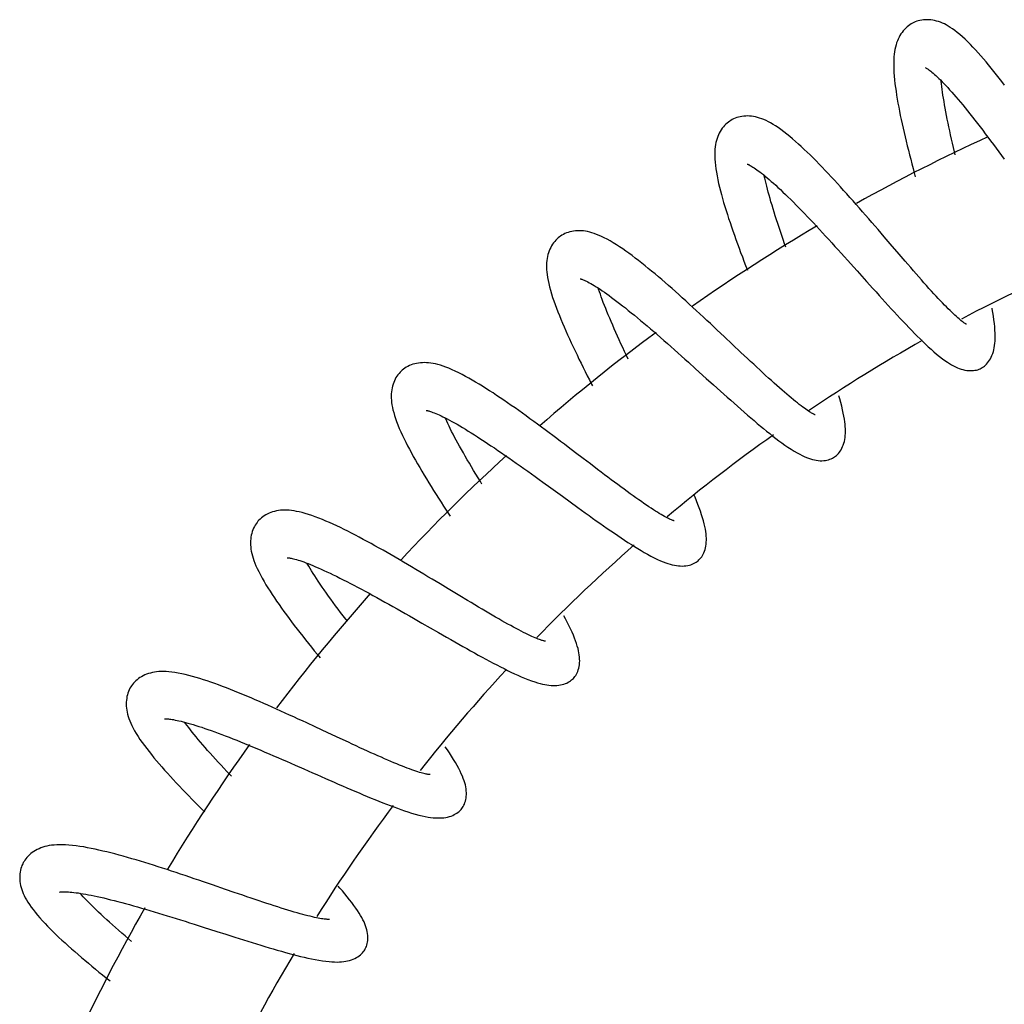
# Model space of a CAD drawing. Header units: millimetres. Extents: x 224 to 1420, y -1347 to 980.
# Tile 60 of 65: x 978 to 1088, y 838 to 948. Entities that reach past the tile are written whole.
import ezdxf

# ---------------------------------------------------------------- set-up
doc = ezdxf.new("R2010")
doc.units = ezdxf.units.MM
doc.header["$LTSCALE"] = 77.505185
doc.layers.get('0').update_dxf_attribs({"linetype": 'CONTINUOUS'})

msp = doc.modelspace()

# ---------------------------------------------------------------- linework, layer by layer
at = {"color": 6, "linetype": 'CONTINUOUS'}
for p, q in [((1074.77, 924.01), (1074.08, 924.81)), ((1077.1, 921.29), (1076.45, 922.05)), ((1071.73, 920.19), (1072.8, 919.01)), ((1072.8, 919.01), (1073.5, 918.22)), ((1056.85, 912.84), (1056.08, 913.56)), ((1058.73, 911.07), (1056.85, 912.84)), ((1059.45, 910.39), (1058.73, 911.07)), ((1052.86, 909.96), (1053.66, 909.24)), ((1055.65, 907.45), (1056.43, 906.74)), ((1040.23, 899.83), (1039.39, 900.46)), ((1042.68, 897.96), (1041.88, 898.57)), ((1036.58, 896.53), (1037.45, 895.9)), ((1039.62, 894.33), (1040.47, 893.71)), ((1025.07, 885.13), (1024.16, 885.68)), ((1028.12, 883.29), (1027.27, 883.8)), ((1022.1, 881.29), (1023.03, 880.76)), ((1024.88, 879.69), (1025.79, 879.17)), ((1011.1, 869.12), (1010.15, 869.57)), ((1014.8, 867.4), (1013.9, 867.82)), ((1008.83, 864.85), (1009.8, 864.43)), ((1012.24, 863.35), (1013.2, 862.93)), ((999.58, 851.44), (998.57, 851.79)), ((1002.99, 850.27), (1002.03, 850.6)), ((997.54, 847.04), (998.55, 846.72)), ((1001.09, 845.91), (1002.09, 845.59))]:
    msp.add_line(p, q, dxfattribs=at)
for points in [[(1088.22, 941), (1087.92, 941.4), (1087.62, 941.78), (1087.33, 942.16), (1087.03, 942.53), (1086.74, 942.9), (1086.45, 943.26), (1086.16, 943.61), (1085.87, 943.95), (1085.57, 944.28), (1085.28, 944.61), (1084.99, 944.93), (1084.7, 945.24), (1084.41, 945.55), (1084.12, 945.84), (1083.82, 946.13), (1083.53, 946.4), (1083.23, 946.65), (1082.95, 946.89), (1082.67, 947.1), (1082.41, 947.29), (1082.16, 947.46), (1081.93, 947.6), (1081.71, 947.73), (1081.5, 947.84), (1081.28, 947.94), (1081.06, 948.03), (1080.85, 948.1), (1080.63, 948.17), (1080.41, 948.22), (1080.2, 948.26), (1079.98, 948.29), (1079.77, 948.31), (1079.56, 948.32), (1079.36, 948.32), (1079.15, 948.3), (1078.96, 948.28), (1078.76, 948.24), (1078.58, 948.19), (1078.4, 948.14), (1078.23, 948.07), (1078.08, 948.01)], [(1078.08, 948.01), (1077.94, 947.94), (1077.78, 947.85), (1077.62, 947.75), (1077.47, 947.63), (1077.32, 947.51), (1077.17, 947.37), (1077.03, 947.22), (1076.89, 947.07), (1076.76, 946.9), (1076.64, 946.73), (1076.53, 946.54), (1076.43, 946.35), (1076.33, 946.15), (1076.24, 945.94), (1076.16, 945.72), (1076.09, 945.49), (1076.03, 945.26), (1075.97, 945), (1075.93, 944.74), (1075.89, 944.47), (1075.86, 944.18), (1075.84, 943.87), (1075.83, 943.54), (1075.83, 943.19), (1075.84, 942.82), (1075.86, 942.42), (1075.89, 942), (1075.93, 941.58), (1075.97, 941.15), (1076.03, 940.73), (1076.09, 940.3), (1076.15, 939.87), (1076.23, 939.43), (1076.31, 938.98), (1076.39, 938.52), (1076.48, 938.06), (1076.57, 937.6), (1076.67, 937.13), (1076.78, 936.65), (1076.88, 936.17), (1076.99, 935.69), (1077.11, 935.2), (1077.23, 934.71), (1077.35, 934.21), (1077.47, 933.7), (1077.6, 933.2), (1077.73, 932.69), (1077.86, 932.18), (1078, 931.67), (1078.13, 931.16), (1078.24, 930.74)], [(1079.37, 942.95), (1079.37, 942.95), (1079.37, 942.95), (1079.39, 942.94), (1079.41, 942.93), (1079.44, 942.92), (1079.48, 942.89), (1079.54, 942.86), (1079.6, 942.82), (1079.68, 942.77), (1079.77, 942.71), (1079.87, 942.63), (1079.99, 942.54), (1080.11, 942.44), (1080.25, 942.33), (1080.39, 942.2), (1080.54, 942.06), (1080.71, 941.91), (1080.88, 941.75), (1081.06, 941.57), (1081.25, 941.38), (1081.45, 941.17), (1081.65, 940.95), (1081.87, 940.72), (1082.09, 940.48), (1082.32, 940.22), (1082.55, 939.96), (1082.79, 939.68), (1083.04, 939.39), (1083.29, 939.09), (1083.55, 938.77), (1083.82, 938.45), (1084.09, 938.12), (1084.36, 937.77), (1084.64, 937.42), (1084.92, 937.06), (1085.21, 936.7), (1085.5, 936.32), (1085.79, 935.94), (1086.08, 935.55), (1086.38, 935.15), (1086.68, 934.75), (1086.99, 934.34), (1087.29, 933.93), (1087.6, 933.52), (1087.91, 933.1), (1088.21, 932.69)], [(1082.71, 933.18), (1082.62, 933.53), (1082.51, 934.01), (1082.4, 934.49), (1082.3, 934.96), (1082.19, 935.42), (1082.1, 935.87), (1082, 936.32), (1081.91, 936.75), (1081.82, 937.18), (1081.74, 937.6), (1081.66, 938), (1081.59, 938.4), (1081.52, 938.78), (1081.46, 939.15), (1081.4, 939.52), (1081.34, 939.87), (1081.3, 940.2), (1081.25, 940.52), (1081.21, 940.83), (1081.18, 941.12), (1081.15, 941.4), (1081.14, 941.49)], [(1074.08, 924.81), (1073.74, 925.21), (1073.39, 925.61), (1073.04, 926.01), (1072.69, 926.42), (1072.34, 926.82), (1071.99, 927.23), (1071.63, 927.63), (1071.28, 928.03), (1070.93, 928.42), (1070.58, 928.82), (1070.23, 929.21), (1069.88, 929.59), (1069.54, 929.97), (1069.19, 930.35), (1068.85, 930.72), (1068.5, 931.08), (1068.16, 931.45), (1067.82, 931.8), (1067.48, 932.16), (1067.14, 932.5), (1066.8, 932.84), (1066.47, 933.17), (1066.14, 933.49), (1065.81, 933.8), (1065.49, 934.11), (1065.17, 934.4), (1064.85, 934.69), (1064.52, 934.97), (1064.19, 935.25), (1063.86, 935.52), (1063.53, 935.78), (1063.21, 936.01), (1062.9, 936.23), (1062.61, 936.43), (1062.33, 936.6), (1062.06, 936.76), (1061.8, 936.9), (1061.54, 937.03), (1061.3, 937.13), (1061.06, 937.23), (1060.82, 937.31), (1060.59, 937.38), (1060.36, 937.43), (1060.14, 937.48), (1059.92, 937.51), (1059.7, 937.53), (1059.48, 937.54), (1059.27, 937.53), (1059.06, 937.52), (1058.85, 937.49), (1058.65, 937.46), (1058.45, 937.41), (1058.27, 937.36), (1058.08, 937.29), (1057.91, 937.21), (1057.74, 937.13), (1057.61, 937.05)], [(1057.61, 937.05), (1057.48, 936.97), (1057.33, 936.86), (1057.18, 936.74), (1057.04, 936.61), (1056.9, 936.47), (1056.77, 936.32), (1056.64, 936.16), (1056.53, 935.99), (1056.42, 935.81), (1056.31, 935.62), (1056.22, 935.43), (1056.14, 935.23), (1056.06, 935.02), (1056, 934.8), (1055.94, 934.57), (1055.89, 934.34), (1055.86, 934.09), (1055.83, 933.84), (1055.81, 933.57), (1055.8, 933.29), (1055.8, 933), (1055.82, 932.69), (1055.84, 932.36), (1055.88, 932.01), (1055.93, 931.63), (1055.99, 931.24), (1056.07, 930.82), (1056.15, 930.4), (1056.24, 929.98), (1056.34, 929.57), (1056.45, 929.15), (1056.56, 928.73), (1056.68, 928.3), (1056.8, 927.86), (1056.94, 927.42), (1057.07, 926.97), (1057.22, 926.52), (1057.36, 926.06), (1057.52, 925.6), (1057.68, 925.13), (1057.84, 924.66), (1058.01, 924.18), (1058.17, 923.71), (1058.35, 923.22), (1058.52, 922.74), (1058.7, 922.25), (1058.89, 921.76), (1059.07, 921.27), (1059.26, 920.78), (1059.45, 920.28)], [(1059.43, 932.16), (1059.43, 932.16), (1059.43, 932.16), (1059.44, 932.15), (1059.47, 932.14), (1059.5, 932.13), (1059.54, 932.11), (1059.6, 932.09), (1059.67, 932.05), (1059.75, 932.01), (1059.84, 931.96), (1059.95, 931.89), (1060.08, 931.82), (1060.21, 931.73), (1060.36, 931.63), (1060.51, 931.52), (1060.68, 931.4), (1060.86, 931.27), (1061.05, 931.12), (1061.25, 930.97), (1061.46, 930.8), (1061.67, 930.61), (1061.9, 930.42), (1062.13, 930.22), (1062.37, 930), (1062.63, 929.78), (1062.88, 929.54), (1063.15, 929.29), (1063.43, 929.02), (1063.71, 928.75), (1064, 928.47), (1064.3, 928.18), (1064.6, 927.88), (1064.91, 927.57), (1065.22, 927.25), (1065.53, 926.93), (1065.85, 926.6), (1066.18, 926.26), (1066.5, 925.91), (1066.84, 925.56), (1067.18, 925.2), (1067.52, 924.83), (1067.86, 924.46), (1068.21, 924.09), (1068.56, 923.71), (1068.9, 923.32), (1069.26, 922.94), (1069.61, 922.55), (1069.96, 922.17), (1070.31, 921.77), (1070.66, 921.38)], [(1063.76, 922.84), (1063.62, 923.24), (1063.46, 923.71), (1063.3, 924.16), (1063.15, 924.61), (1063, 925.05), (1062.86, 925.49), (1062.72, 925.92), (1062.58, 926.34), (1062.45, 926.75), (1062.33, 927.15), (1062.21, 927.55), (1062.09, 927.93), (1061.99, 928.3), (1061.88, 928.67), (1061.79, 929.02), (1061.7, 929.35), (1061.62, 929.67), (1061.54, 929.98), (1061.47, 930.28), (1061.41, 930.57), (1061.35, 930.84), (1061.34, 930.89)], [(1038.41, 923.99), (1038.29, 923.89), (1038.15, 923.77), (1038.02, 923.64), (1037.89, 923.49), (1037.77, 923.34), (1037.65, 923.17), (1037.54, 923), (1037.45, 922.82), (1037.36, 922.63), (1037.27, 922.43), (1037.2, 922.23), (1037.14, 922.02), (1037.09, 921.8), (1037.05, 921.58), (1037.01, 921.35), (1036.99, 921.11), (1036.98, 920.86), (1036.98, 920.6), (1036.99, 920.34), (1037.01, 920.06), (1037.05, 919.77), (1037.09, 919.46), (1037.15, 919.13), (1037.22, 918.79), (1037.31, 918.42), (1037.42, 918.04), (1037.54, 917.63), (1037.66, 917.22), (1037.8, 916.82), (1037.94, 916.41), (1038.09, 916.01), (1038.25, 915.6), (1038.41, 915.19), (1038.58, 914.77), (1038.76, 914.34), (1038.94, 913.91), (1039.13, 913.47), (1039.33, 913.03), (1039.53, 912.59), (1039.74, 912.14), (1039.95, 911.69), (1040.17, 911.23), (1040.39, 910.78), (1040.61, 910.32), (1040.84, 909.86), (1041.07, 909.39), (1041.3, 908.92), (1041.54, 908.45), (1041.77, 907.98), (1042.02, 907.51), (1042.12, 907.31)], [(1056.08, 913.56), (1055.7, 913.93), (1055.31, 914.29), (1054.92, 914.65), (1054.53, 915.02), (1054.13, 915.38), (1053.74, 915.75), (1053.35, 916.11), (1052.95, 916.47), (1052.56, 916.82), (1052.17, 917.18), (1051.79, 917.53), (1051.4, 917.87), (1051.02, 918.21), (1050.63, 918.55), (1050.25, 918.88), (1049.87, 919.21), (1049.49, 919.53), (1049.12, 919.85), (1048.74, 920.17), (1048.37, 920.47), (1048, 920.77), (1047.63, 921.07), (1047.27, 921.35), (1046.91, 921.63), (1046.56, 921.9), (1046.2, 922.16), (1045.85, 922.41), (1045.5, 922.65), (1045.15, 922.89), (1044.79, 923.12), (1044.44, 923.34), (1044.09, 923.55), (1043.75, 923.74), (1043.44, 923.9), (1043.14, 924.05), (1042.86, 924.17), (1042.58, 924.28), (1042.32, 924.38), (1042.06, 924.46), (1041.82, 924.53), (1041.57, 924.59), (1041.34, 924.63), (1041.1, 924.66), (1040.88, 924.68), (1040.65, 924.69), (1040.43, 924.68), (1040.22, 924.67), (1040.01, 924.64), (1039.8, 924.61), (1039.6, 924.56), (1039.4, 924.5), (1039.21, 924.44), (1039.03, 924.36), (1038.86, 924.27), (1038.69, 924.18), (1038.54, 924.08), (1038.41, 923.99)], [(1076.45, 922.05), (1075.45, 923.22), (1074.77, 924.01)], [(1070.66, 921.38), (1071.37, 920.59), (1071.73, 920.19)], [(1083.96, 914.22), (1083.96, 914.22), (1083.95, 914.22), (1083.94, 914.23), (1083.91, 914.25), (1083.87, 914.27), (1083.82, 914.3), (1083.76, 914.34), (1083.68, 914.39), (1083.6, 914.45), (1083.5, 914.52), (1083.39, 914.61), (1083.27, 914.71), (1083.14, 914.82), (1083, 914.94), (1082.85, 915.07), (1082.68, 915.22), (1082.51, 915.38), (1082.33, 915.56), (1082.14, 915.74), (1081.94, 915.94), (1081.73, 916.15), (1081.52, 916.37), (1081.29, 916.6), (1081.06, 916.84), (1080.82, 917.1), (1080.57, 917.37), (1080.32, 917.64), (1080.05, 917.93), (1079.78, 918.23), (1079.51, 918.54), (1079.22, 918.86), (1078.93, 919.19), (1078.64, 919.52), (1078.34, 919.86), (1078.04, 920.21), (1077.73, 920.56), (1077.42, 920.93), (1077.1, 921.29)], [(1040.74, 919.32), (1040.74, 919.32), (1040.74, 919.31), (1040.76, 919.31), (1040.78, 919.3), (1040.82, 919.29), (1040.87, 919.28), (1040.93, 919.26), (1041, 919.23), (1041.09, 919.19), (1041.2, 919.15), (1041.32, 919.09), (1041.45, 919.03), (1041.6, 918.95), (1041.76, 918.87), (1041.93, 918.77), (1042.11, 918.67), (1042.31, 918.55), (1042.52, 918.42), (1042.74, 918.28), (1042.97, 918.13), (1043.21, 917.97), (1043.46, 917.8), (1043.72, 917.61), (1043.98, 917.42), (1044.26, 917.21), (1044.55, 917), (1044.85, 916.77), (1045.16, 916.54), (1045.47, 916.29), (1045.8, 916.04), (1046.13, 915.77), (1046.46, 915.5), (1046.81, 915.22), (1047.15, 914.93), (1047.51, 914.64), (1047.87, 914.34), (1048.23, 914.03), (1048.6, 913.71), (1048.97, 913.39), (1049.35, 913.07), (1049.73, 912.73), (1050.12, 912.4), (1050.51, 912.05), (1050.9, 911.71), (1051.29, 911.36), (1051.68, 911.01), (1052.07, 910.66), (1052.47, 910.31), (1052.86, 909.96)], [(1046.13, 910.31), (1045.93, 910.72), (1045.72, 911.17), (1045.51, 911.61), (1045.31, 912.04), (1045.11, 912.47), (1044.92, 912.89), (1044.74, 913.31), (1044.55, 913.72), (1044.38, 914.12), (1044.21, 914.51), (1044.05, 914.89), (1043.89, 915.27), (1043.74, 915.63), (1043.6, 915.99), (1043.46, 916.33), (1043.33, 916.66), (1043.21, 916.98), (1043.1, 917.28), (1043, 917.58), (1042.9, 917.86), (1042.81, 918.13), (1042.77, 918.26)], [(1073.5, 918.22), (1073.85, 917.84), (1074.19, 917.45), (1074.54, 917.07), (1074.88, 916.7), (1075.22, 916.32), (1075.55, 915.96), (1075.89, 915.59), (1076.22, 915.23), (1076.55, 914.87), (1076.88, 914.52), (1077.21, 914.18), (1077.53, 913.85), (1077.85, 913.52), (1078.16, 913.19), (1078.47, 912.88), (1078.78, 912.57), (1079.09, 912.27), (1079.4, 911.98), (1079.7, 911.69), (1080.01, 911.42), (1080.32, 911.14), (1080.63, 910.87), (1080.96, 910.61), (1081.28, 910.36), (1081.57, 910.14), (1081.84, 909.96), (1082.08, 909.81), (1082.31, 909.67), (1082.53, 909.55), (1082.75, 909.44), (1082.96, 909.35), (1083.17, 909.26), (1083.38, 909.19), (1083.58, 909.14)], [(1085.63, 909.3), (1085.74, 909.36), (1085.87, 909.45), (1085.99, 909.54), (1086.11, 909.65), (1086.23, 909.76), (1086.34, 909.89), (1086.45, 910.03), (1086.56, 910.19), (1086.66, 910.36), (1086.75, 910.54), (1086.83, 910.73), (1086.91, 910.94), (1086.98, 911.15), (1087.03, 911.36), (1087.08, 911.59), (1087.12, 911.83), (1087.15, 912.08), (1087.17, 912.34), (1087.18, 912.62), (1087.18, 912.91), (1087.18, 913.23), (1087.16, 913.56), (1087.13, 913.92), (1087.1, 914.3), (1087.05, 914.7), (1086.99, 915.11), (1086.93, 915.53), (1086.86, 915.95), (1086.85, 916.01)], [(1039.39, 900.46), (1038.97, 900.78), (1038.54, 901.1), (1038.12, 901.42), (1037.69, 901.74), (1037.26, 902.06), (1036.83, 902.38), (1036.4, 902.7), (1035.97, 903.02), (1035.55, 903.33), (1035.12, 903.64), (1034.7, 903.95), (1034.28, 904.25), (1033.86, 904.55), (1033.45, 904.84), (1033.03, 905.13), (1032.62, 905.42), (1032.21, 905.7), (1031.8, 905.98), (1031.39, 906.25), (1030.99, 906.52), (1030.59, 906.77), (1030.2, 907.03), (1029.81, 907.27), (1029.42, 907.51), (1029.04, 907.74), (1028.66, 907.96), (1028.28, 908.17), (1027.91, 908.38), (1027.53, 908.58), (1027.15, 908.78), (1026.77, 908.96), (1026.41, 909.13), (1026.06, 909.28), (1025.72, 909.41), (1025.41, 909.52), (1025.11, 909.62), (1024.82, 909.7), (1024.55, 909.77), (1024.28, 909.82), (1024.03, 909.87), (1023.78, 909.89), (1023.54, 909.91), (1023.31, 909.92), (1023.08, 909.91), (1022.86, 909.9), (1022.64, 909.87), (1022.43, 909.83), (1022.22, 909.79), (1022.02, 909.73), (1021.82, 909.66), (1021.64, 909.58), (1021.45, 909.5), (1021.28, 909.4), (1021.12, 909.3), (1020.96, 909.19), (1020.82, 909.07), (1020.7, 908.97)], [(1067.03, 904.08), (1067.03, 904.08), (1067.02, 904.08), (1067, 904.09), (1066.97, 904.1), (1066.93, 904.12), (1066.88, 904.14), (1066.81, 904.18), (1066.73, 904.22), (1066.64, 904.27), (1066.54, 904.33), (1066.42, 904.41), (1066.29, 904.49), (1066.15, 904.59), (1065.99, 904.69), (1065.83, 904.81), (1065.65, 904.94), (1065.46, 905.08), (1065.26, 905.23), (1065.05, 905.4), (1064.84, 905.57), (1064.61, 905.76), (1064.37, 905.96), (1064.12, 906.16), (1063.87, 906.38), (1063.6, 906.61), (1063.33, 906.85), (1063.04, 907.1), (1062.75, 907.36), (1062.45, 907.63), (1062.14, 907.91), (1061.82, 908.19), (1061.5, 908.49), (1061.18, 908.79), (1060.84, 909.1), (1060.5, 909.41), (1060.16, 909.73), (1059.81, 910.06), (1059.45, 910.39)], [(1020.7, 908.97), (1020.59, 908.86), (1020.47, 908.72), (1020.35, 908.57), (1020.24, 908.42), (1020.13, 908.25), (1020.03, 908.07), (1019.95, 907.89), (1019.87, 907.7), (1019.8, 907.5), (1019.74, 907.3), (1019.69, 907.09), (1019.65, 906.87), (1019.62, 906.65), (1019.6, 906.42), (1019.59, 906.19), (1019.6, 905.95), (1019.61, 905.7), (1019.64, 905.45), (1019.68, 905.18), (1019.73, 904.91), (1019.79, 904.62), (1019.87, 904.32), (1019.96, 904), (1020.07, 903.67), (1020.2, 903.31), (1020.34, 902.94), (1020.5, 902.55), (1020.68, 902.16), (1020.86, 901.77), (1021.04, 901.38), (1021.23, 901), (1021.43, 900.61), (1021.63, 900.21), (1021.85, 899.81), (1022.07, 899.41), (1022.3, 899), (1022.54, 898.59), (1022.78, 898.17), (1023.03, 897.75), (1023.28, 897.33), (1023.54, 896.9), (1023.8, 896.47), (1024.06, 896.04), (1024.34, 895.61), (1024.61, 895.17), (1024.89, 894.73), (1025.17, 894.29), (1025.45, 893.85), (1025.74, 893.41), (1026.03, 892.96), (1026.18, 892.74)], [(1053.66, 909.24), (1054.85, 908.16), (1055.65, 907.45)], [(1083.58, 909.14), (1083.79, 909.09), (1084, 909.05), (1084.2, 909.03), (1084.39, 909.02), (1084.57, 909.02), (1084.75, 909.04), (1084.92, 909.06), (1085.08, 909.09), (1085.23, 909.13), (1085.38, 909.18), (1085.52, 909.24), (1085.63, 909.3)], [(1056.43, 906.74), (1056.82, 906.4), (1057.21, 906.05), (1057.59, 905.71), (1057.97, 905.37), (1058.35, 905.03), (1058.72, 904.7), (1059.1, 904.38), (1059.47, 904.05), (1059.84, 903.74), (1060.2, 903.43), (1060.56, 903.12), (1060.91, 902.82), (1061.26, 902.53), (1061.61, 902.25), (1061.96, 901.97), (1062.3, 901.7), (1062.64, 901.44), (1062.97, 901.18), (1063.3, 900.94), (1063.64, 900.69), (1063.99, 900.45), (1064.35, 900.22), (1064.69, 900), (1065.02, 899.81), (1065.31, 899.65), (1065.58, 899.51), (1065.82, 899.4), (1066.06, 899.3), (1066.29, 899.21), (1066.52, 899.13), (1066.74, 899.07), (1066.96, 899.02), (1067.17, 898.98)], [(1069.21, 899.36), (1069.31, 899.43), (1069.43, 899.53), (1069.54, 899.64), (1069.65, 899.75), (1069.75, 899.88), (1069.85, 900.02), (1069.95, 900.17), (1070.03, 900.33), (1070.11, 900.51), (1070.19, 900.69), (1070.25, 900.89), (1070.31, 901.1), (1070.35, 901.31), (1070.38, 901.53), (1070.41, 901.76), (1070.42, 901.99), (1070.43, 902.24), (1070.42, 902.49), (1070.41, 902.75), (1070.38, 903.02), (1070.35, 903.3), (1070.31, 903.6), (1070.25, 903.92), (1070.19, 904.26), (1070.11, 904.64), (1070.02, 905.03), (1069.91, 905.44), (1069.8, 905.85), (1069.7, 906.21)], [(1023.51, 904.57), (1023.51, 904.57), (1023.52, 904.56), (1023.53, 904.56), (1023.56, 904.56), (1023.6, 904.55), (1023.65, 904.54), (1023.71, 904.53), (1023.79, 904.51), (1023.88, 904.48), (1023.99, 904.45), (1024.12, 904.4), (1024.26, 904.35), (1024.41, 904.29), (1024.58, 904.23), (1024.76, 904.15), (1024.96, 904.06), (1025.17, 903.96), (1025.39, 903.86), (1025.62, 903.74), (1025.87, 903.61), (1026.12, 903.48), (1026.39, 903.33), (1026.67, 903.18), (1026.96, 903.01), (1027.26, 902.84), (1027.57, 902.66), (1027.89, 902.46), (1028.22, 902.26), (1028.56, 902.05), (1028.91, 901.83), (1029.27, 901.6), (1029.63, 901.36), (1030, 901.12), (1030.38, 900.87), (1030.76, 900.62), (1031.15, 900.36), (1031.54, 900.09), (1031.94, 899.81), (1032.35, 899.53), (1032.76, 899.25), (1033.18, 898.96), (1033.59, 898.66), (1034.02, 898.36), (1034.44, 898.06), (1034.87, 897.76), (1035.29, 897.45), (1035.72, 897.15), (1036.15, 896.84), (1036.58, 896.53)], [(1029.75, 896.31), (1029.57, 896.6), (1029.31, 897.02), (1029.06, 897.44), (1028.81, 897.85), (1028.57, 898.25), (1028.34, 898.65), (1028.11, 899.04), (1027.88, 899.43), (1027.67, 899.81), (1027.46, 900.18), (1027.25, 900.55), (1027.06, 900.9), (1026.87, 901.25), (1026.69, 901.58), (1026.52, 901.91), (1026.36, 902.22), (1026.21, 902.53), (1026.07, 902.82), (1025.93, 903.1), (1025.81, 903.37), (1025.69, 903.62), (1025.65, 903.73)], [(1041.88, 898.57), (1041.06, 899.2), (1040.23, 899.83)], [(1067.17, 898.98), (1067.39, 898.96), (1067.6, 898.94), (1067.8, 898.94), (1068, 898.95), (1068.18, 898.97), (1068.36, 899), (1068.53, 899.04), (1068.68, 899.09), (1068.83, 899.15), (1068.97, 899.22), (1069.11, 899.29), (1069.21, 899.36)], [(1051.27, 892.2), (1051.27, 892.2), (1051.26, 892.2), (1051.24, 892.2), (1051.21, 892.21), (1051.17, 892.23), (1051.11, 892.25), (1051.04, 892.27), (1050.96, 892.31), (1050.86, 892.35), (1050.75, 892.4), (1050.63, 892.46), (1050.49, 892.53), (1050.34, 892.61), (1050.17, 892.7), (1049.99, 892.8), (1049.8, 892.91), (1049.6, 893.03), (1049.39, 893.16), (1049.16, 893.3), (1048.93, 893.45), (1048.68, 893.61), (1048.42, 893.78), (1048.16, 893.96), (1047.88, 894.15), (1047.59, 894.35), (1047.29, 894.56), (1046.98, 894.78), (1046.66, 895.01), (1046.34, 895.24), (1046, 895.49), (1045.66, 895.74), (1045.31, 896), (1044.95, 896.26), (1044.59, 896.53), (1044.22, 896.81), (1043.84, 897.09), (1043.46, 897.37), (1043.08, 897.67), (1042.68, 897.96)], [(1037.45, 895.9), (1038.75, 894.95), (1039.62, 894.33)], [(1053.94, 887.74), (1054.03, 887.82), (1054.14, 887.93), (1054.24, 888.05), (1054.34, 888.17), (1054.42, 888.31), (1054.51, 888.46), (1054.59, 888.62), (1054.66, 888.8), (1054.72, 888.98), (1054.77, 889.18), (1054.81, 889.38), (1054.84, 889.6), (1054.86, 889.82), (1054.87, 890.04), (1054.87, 890.27), (1054.86, 890.5), (1054.84, 890.75), (1054.81, 891.01), (1054.76, 891.28), (1054.7, 891.56), (1054.63, 891.87), (1054.55, 892.19), (1054.45, 892.53), (1054.33, 892.89), (1054.21, 893.27), (1054.07, 893.65), (1053.92, 894.05), (1053.76, 894.45), (1053.6, 894.84), (1053.5, 895.09)], [(1024.16, 885.68), (1023.71, 885.95), (1023.25, 886.23), (1022.79, 886.5), (1022.34, 886.77), (1021.88, 887.04), (1021.42, 887.32), (1020.96, 887.59), (1020.5, 887.86), (1020.04, 888.12), (1019.58, 888.39), (1019.13, 888.65), (1018.68, 888.9), (1018.23, 889.16), (1017.78, 889.41), (1017.34, 889.65), (1016.9, 889.89), (1016.46, 890.13), (1016.02, 890.36), (1015.59, 890.59), (1015.16, 890.81), (1014.74, 891.03), (1014.32, 891.24), (1013.91, 891.44), (1013.5, 891.63), (1013.09, 891.82), (1012.69, 892), (1012.29, 892.17), (1011.9, 892.34), (1011.5, 892.5), (1011.1, 892.65), (1010.7, 892.79), (1010.32, 892.92), (1009.96, 893.03), (1009.63, 893.12), (1009.31, 893.2), (1009.01, 893.26), (1008.73, 893.32), (1008.45, 893.36), (1008.19, 893.38), (1007.93, 893.4), (1007.68, 893.4), (1007.44, 893.4), (1007.2, 893.38), (1006.97, 893.35), (1006.74, 893.31), (1006.52, 893.26), (1006.31, 893.2), (1006.11, 893.13), (1005.92, 893.05), (1005.73, 892.96), (1005.55, 892.87), (1005.38, 892.76), (1005.21, 892.65), (1005.06, 892.53), (1004.92, 892.4), (1004.79, 892.27), (1004.68, 892.15)], [(1040.47, 893.71), (1040.89, 893.41), (1041.31, 893.1), (1041.73, 892.8), (1042.14, 892.51), (1042.55, 892.22), (1042.96, 891.93), (1043.37, 891.64), (1043.77, 891.36), (1044.17, 891.08), (1044.57, 890.81), (1044.95, 890.55), (1045.34, 890.29), (1045.72, 890.04), (1046.09, 889.79), (1046.47, 889.55), (1046.83, 889.32), (1047.2, 889.1), (1047.55, 888.88), (1047.91, 888.67), (1048.28, 888.46), (1048.65, 888.26), (1049.03, 888.06), (1049.39, 887.89), (1049.73, 887.73), (1050.03, 887.61), (1050.31, 887.5), (1050.57, 887.42), (1050.81, 887.34), (1051.05, 887.28), (1051.29, 887.23), (1051.51, 887.19), (1051.73, 887.16), (1051.95, 887.15)], [(1004.68, 892.15), (1004.58, 892.03), (1004.48, 891.88), (1004.37, 891.72), (1004.28, 891.55), (1004.19, 891.38), (1004.11, 891.19), (1004.04, 891), (1003.99, 890.8), (1003.94, 890.59), (1003.9, 890.38), (1003.87, 890.17), (1003.86, 889.95), (1003.85, 889.73), (1003.86, 889.5), (1003.88, 889.27), (1003.9, 889.04), (1003.94, 888.8), (1004, 888.55), (1004.06, 888.29), (1004.14, 888.03), (1004.23, 887.75), (1004.34, 887.47), (1004.46, 887.17), (1004.61, 886.85), (1004.77, 886.52), (1004.95, 886.16), (1005.14, 885.8), (1005.36, 885.42), (1005.58, 885.05), (1005.8, 884.69), (1006.03, 884.32), (1006.27, 883.95), (1006.52, 883.58), (1006.77, 883.21), (1007.04, 882.83), (1007.31, 882.44), (1007.59, 882.06), (1007.87, 881.67), (1008.16, 881.28), (1008.45, 880.88), (1008.75, 880.49), (1009.06, 880.09), (1009.37, 879.69), (1009.69, 879.28), (1010.01, 878.87), (1010.33, 878.47), (1010.66, 878.06), (1010.99, 877.64), (1011.33, 877.23), (1011.63, 876.86)], [(1007.94, 888.07), (1007.94, 888.07), (1007.94, 888.07), (1007.95, 888.07), (1007.98, 888.07), (1008.01, 888.07), (1008.06, 888.07), (1008.12, 888.06), (1008.2, 888.05), (1008.29, 888.03), (1008.4, 888.01), (1008.52, 887.99), (1008.66, 887.95), (1008.82, 887.91), (1008.99, 887.87), (1009.17, 887.81), (1009.37, 887.75), (1009.58, 887.68), (1009.8, 887.6), (1010.04, 887.51), (1010.29, 887.41), (1010.56, 887.31), (1010.84, 887.19), (1011.13, 887.07), (1011.43, 886.94), (1011.74, 886.8), (1012.07, 886.66), (1012.4, 886.5), (1012.75, 886.34), (1013.11, 886.17), (1013.47, 885.99), (1013.85, 885.8), (1014.23, 885.61), (1014.62, 885.41), (1015.02, 885.2), (1015.42, 884.99), (1015.84, 884.77), (1016.26, 884.55), (1016.68, 884.32), (1017.11, 884.09), (1017.55, 883.85), (1017.99, 883.61), (1018.44, 883.36), (1018.89, 883.11), (1019.34, 882.86), (1019.79, 882.6), (1020.25, 882.34), (1020.71, 882.08), (1021.17, 881.82), (1021.63, 881.56), (1022.1, 881.29)], [(1051.95, 887.15), (1052.17, 887.14), (1052.38, 887.15), (1052.58, 887.17), (1052.78, 887.2), (1052.96, 887.24), (1053.13, 887.29), (1053.29, 887.35), (1053.44, 887.42), (1053.58, 887.49), (1053.72, 887.57), (1053.84, 887.66), (1053.94, 887.74)], [(1014.69, 880.95), (1014.51, 881.18), (1014.22, 881.57), (1013.93, 881.95), (1013.65, 882.33), (1013.37, 882.7), (1013.1, 883.07), (1012.84, 883.43), (1012.58, 883.78), (1012.34, 884.12), (1012.1, 884.46), (1011.87, 884.79), (1011.65, 885.12), (1011.43, 885.43), (1011.23, 885.74), (1011.04, 886.03), (1010.85, 886.32), (1010.68, 886.59), (1010.52, 886.86), (1010.36, 887.11), (1010.22, 887.36), (1010.16, 887.47)], [(1027.27, 883.8), (1025.96, 884.59), (1025.07, 885.13)], [(1036.63, 878.76), (1036.54, 878.79), (1036.44, 878.82), (1036.32, 878.86), (1036.19, 878.91), (1036.05, 878.96), (1035.89, 879.02), (1035.72, 879.1), (1035.53, 879.18), (1035.33, 879.26), (1035.12, 879.36), (1034.89, 879.47), (1034.66, 879.59), (1034.41, 879.71), (1034.14, 879.84), (1033.87, 879.98), (1033.58, 880.14), (1033.29, 880.3), (1032.98, 880.47), (1032.66, 880.64), (1032.32, 880.83), (1031.98, 881.02), (1031.64, 881.22), (1031.28, 881.42), (1030.91, 881.64), (1030.53, 881.86), (1030.15, 882.08), (1029.76, 882.31), (1029.36, 882.55), (1028.95, 882.79), (1028.54, 883.04), (1028.12, 883.29)], [(1039.98, 874.56), (1040.07, 874.66), (1040.16, 874.78), (1040.25, 874.9), (1040.33, 875.04), (1040.4, 875.19), (1040.47, 875.35), (1040.53, 875.51), (1040.58, 875.69), (1040.62, 875.88), (1040.66, 876.08), (1040.68, 876.3), (1040.69, 876.51), (1040.68, 876.73), (1040.67, 876.95), (1040.64, 877.18), (1040.61, 877.41), (1040.56, 877.66), (1040.5, 877.91), (1040.42, 878.18), (1040.33, 878.46), (1040.23, 878.75), (1040.11, 879.06), (1039.98, 879.39), (1039.83, 879.74), (1039.66, 880.1), (1039.47, 880.48), (1039.28, 880.86), (1039.09, 881.23), (1038.91, 881.56)], [(1023.03, 880.76), (1023.95, 880.23), (1024.88, 879.69)], [(1025.79, 879.17), (1026.25, 878.91), (1026.7, 878.65), (1027.15, 878.4), (1027.6, 878.14), (1028.04, 877.89), (1028.48, 877.65), (1028.91, 877.41), (1029.33, 877.17), (1029.76, 876.94), (1030.18, 876.71), (1030.6, 876.49), (1031.01, 876.27), (1031.42, 876.06), (1031.82, 875.85), (1032.22, 875.65), (1032.61, 875.45), (1033, 875.26), (1033.38, 875.08), (1033.76, 874.91), (1034.14, 874.74), (1034.52, 874.58), (1034.9, 874.43), (1035.28, 874.29), (1035.65, 874.16)], [(1036.86, 878.71), (1036.86, 878.71), (1036.85, 878.72), (1036.83, 878.72), (1036.79, 878.72), (1036.75, 878.73), (1036.69, 878.75), (1036.63, 878.76)], [(993.85, 875.33), (993.58, 875.32), (993.34, 875.29), (993.1, 875.26), (992.87, 875.21), (992.65, 875.16), (992.43, 875.1), (992.22, 875.02), (992.02, 874.94), (991.83, 874.85), (991.65, 874.75), (991.48, 874.65), (991.31, 874.53), (991.15, 874.41), (991.01, 874.28), (990.87, 874.15), (990.74, 874.01), (990.63, 873.87), (990.54, 873.74)], [(1010.15, 869.57), (1009.67, 869.79), (1009.19, 870.01), (1008.7, 870.24), (1008.22, 870.46), (1007.73, 870.68), (1007.25, 870.9), (1006.76, 871.12), (1006.28, 871.34), (1005.8, 871.55), (1005.33, 871.76), (1004.85, 871.96), (1004.38, 872.17), (1003.91, 872.37), (1003.45, 872.57), (1002.98, 872.76), (1002.52, 872.95), (1002.06, 873.13), (1001.61, 873.31), (1001.16, 873.49), (1000.72, 873.66), (1000.28, 873.82), (999.85, 873.98), (999.42, 874.13), (999, 874.27), (998.59, 874.41), (998.17, 874.54), (997.76, 874.67), (997.36, 874.78), (996.95, 874.89), (996.55, 874.99), (996.15, 875.08), (995.76, 875.16), (995.39, 875.22), (995.04, 875.27), (994.72, 875.3), (994.42, 875.32), (994.13, 875.33), (993.85, 875.33)], [(1035.65, 874.16), (1035.96, 874.06), (1036.25, 873.98), (1036.52, 873.92), (1036.77, 873.86), (1037.02, 873.82), (1037.25, 873.79), (1037.48, 873.77), (1037.7, 873.76), (1037.92, 873.76), (1038.13, 873.77), (1038.34, 873.79), (1038.54, 873.82), (1038.74, 873.87), (1038.92, 873.92), (1039.09, 873.98), (1039.25, 874.04), (1039.4, 874.12), (1039.54, 874.2), (1039.66, 874.29), (1039.78, 874.38), (1039.89, 874.47), (1039.98, 874.56)], [(990.54, 873.74), (990.45, 873.61), (990.36, 873.45), (990.27, 873.28), (990.2, 873.1), (990.13, 872.92), (990.07, 872.72), (990.02, 872.52), (989.99, 872.32), (989.96, 872.11), (989.95, 871.9), (989.94, 871.68), (989.95, 871.46), (989.97, 871.24), (990, 871.01), (990.04, 870.78), (990.1, 870.54), (990.16, 870.3), (990.24, 870.06), (990.34, 869.8), (990.45, 869.54), (990.58, 869.27), (990.72, 868.99), (990.88, 868.7), (991.06, 868.39), (991.26, 868.07), (991.48, 867.73), (991.72, 867.39), (991.97, 867.04), (992.23, 866.7), (992.49, 866.36), (992.76, 866.02), (993.04, 865.68), (993.32, 865.34), (993.62, 865), (993.92, 864.65), (994.23, 864.29), (994.55, 863.94), (994.88, 863.58), (995.21, 863.22), (995.54, 862.86), (995.89, 862.5), (996.23, 862.13), (996.59, 861.77), (996.94, 861.4), (997.3, 861.03), (997.67, 860.66), (998.04, 860.29), (998.41, 859.92), (998.72, 859.61)], [(994.21, 870.03), (994.21, 870.03), (994.21, 870.03), (994.22, 870.03), (994.24, 870.03), (994.28, 870.03), (994.32, 870.03), (994.38, 870.03), (994.46, 870.03), (994.55, 870.03), (994.66, 870.02), (994.78, 870), (994.92, 869.99), (995.07, 869.96), (995.24, 869.94), (995.43, 869.9), (995.63, 869.86), (995.84, 869.81), (996.07, 869.76), (996.32, 869.7), (996.57, 869.63), (996.85, 869.56), (997.13, 869.47), (997.43, 869.39), (997.74, 869.29), (998.06, 869.19), (998.39, 869.08), (998.73, 868.96), (999.09, 868.84), (999.46, 868.71), (999.84, 868.57), (1000.23, 868.43), (1000.63, 868.28), (1001.03, 868.12), (1001.45, 867.96), (1001.87, 867.8), (1002.3, 867.63), (1002.73, 867.45), (1003.17, 867.27), (1003.62, 867.09), (1004.08, 866.9), (1004.54, 866.71), (1005, 866.51), (1005.47, 866.31), (1005.95, 866.11), (1006.43, 865.9), (1006.91, 865.7), (1007.39, 865.49), (1007.87, 865.28), (1008.35, 865.07), (1008.83, 864.85)], [(1001.71, 863.62), (1001.54, 863.8), (1001.2, 864.15), (1000.87, 864.5), (1000.55, 864.85), (1000.24, 865.19), (999.93, 865.53), (999.63, 865.86), (999.34, 866.18), (999.05, 866.5), (998.78, 866.82), (998.51, 867.12), (998.25, 867.42), (998, 867.72), (997.76, 868), (997.54, 868.28), (997.32, 868.55), (997.12, 868.8), (996.93, 869.05), (996.75, 869.29), (996.58, 869.51), (996.47, 869.66)], [(1013.9, 867.82), (1012.52, 868.46), (1011.1, 869.12)], [(1023.95, 863.78), (1023.95, 863.78), (1023.95, 863.78), (1023.94, 863.78), (1023.92, 863.78), (1023.88, 863.79), (1023.84, 863.79), (1023.78, 863.8), (1023.71, 863.81), (1023.62, 863.82), (1023.52, 863.85), (1023.4, 863.87), (1023.26, 863.9), (1023.11, 863.94), (1022.94, 863.99), (1022.76, 864.04), (1022.57, 864.1), (1022.36, 864.17), (1022.14, 864.25), (1021.9, 864.33), (1021.65, 864.42), (1021.39, 864.52), (1021.12, 864.62), (1020.84, 864.73), (1020.54, 864.85), (1020.23, 864.98), (1019.9, 865.11), (1019.56, 865.26), (1019.22, 865.4), (1018.86, 865.56), (1018.49, 865.72), (1018.11, 865.89), (1017.73, 866.06), (1017.33, 866.24), (1016.93, 866.42), (1016.52, 866.6), (1016.1, 866.8), (1015.68, 866.99), (1015.24, 867.19), (1014.8, 867.4)], [(1027.5, 859.98), (1027.57, 860.09), (1027.65, 860.21), (1027.73, 860.35), (1027.79, 860.49), (1027.85, 860.65), (1027.9, 860.81), (1027.94, 860.98), (1027.98, 861.16), (1028, 861.35), (1028.01, 861.55), (1028.01, 861.76), (1027.99, 861.97), (1027.97, 862.19), (1027.93, 862.41), (1027.89, 862.63), (1027.83, 862.86), (1027.75, 863.1), (1027.66, 863.35), (1027.56, 863.62), (1027.44, 863.89), (1027.31, 864.17), (1027.15, 864.47), (1026.98, 864.8), (1026.78, 865.14), (1026.57, 865.49), (1026.34, 865.85), (1026.11, 866.21), (1025.88, 866.56), (1025.64, 866.91), (1025.64, 866.91)], [(1009.8, 864.43), (1010.78, 864), (1011.27, 863.78), (1012.24, 863.35)], [(1013.2, 862.93), (1013.67, 862.73), (1014.14, 862.52), (1014.61, 862.32), (1015.07, 862.12), (1015.53, 861.92), (1015.99, 861.73), (1016.44, 861.53), (1016.89, 861.35), (1017.34, 861.16), (1017.77, 860.98), (1018.21, 860.81), (1018.64, 860.64), (1019.06, 860.47), (1019.47, 860.31), (1019.88, 860.16), (1020.29, 860.01), (1020.68, 859.87), (1021.08, 859.74), (1021.47, 859.61), (1021.87, 859.48), (1022.28, 859.36), (1022.68, 859.26), (1023.05, 859.17), (1023.4, 859.09), (1023.72, 859.03), (1024.01, 858.99), (1024.28, 858.96), (1024.54, 858.94), (1024.79, 858.93), (1025.02, 858.93), (1025.25, 858.94), (1025.47, 858.96), (1025.69, 858.99)], [(1025.69, 858.99), (1025.9, 859.03), (1026.11, 859.09), (1026.3, 859.15), (1026.48, 859.22), (1026.65, 859.3), (1026.8, 859.38), (1026.95, 859.47), (1027.08, 859.57), (1027.21, 859.67), (1027.32, 859.78), (1027.42, 859.89), (1027.5, 859.98)], [(981.59, 855.87), (981.32, 855.83), (981.07, 855.78), (980.83, 855.72), (980.61, 855.65), (980.39, 855.58), (980.18, 855.49), (979.98, 855.39), (979.79, 855.29), (979.6, 855.18), (979.43, 855.06), (979.27, 854.94), (979.11, 854.81), (978.97, 854.67), (978.83, 854.52), (978.71, 854.37), (978.6, 854.22), (978.5, 854.07), (978.42, 853.93)], [(998.57, 851.79), (998.07, 851.96), (997.56, 852.13), (997.05, 852.3), (996.54, 852.48), (996.03, 852.65), (995.52, 852.82), (995.01, 852.98), (994.51, 853.15), (994.01, 853.31), (993.51, 853.47), (993.01, 853.63), (992.51, 853.78), (992.02, 853.93), (991.53, 854.08), (991.05, 854.23), (990.56, 854.37), (990.08, 854.51), (989.61, 854.64), (989.14, 854.77), (988.68, 854.9), (988.22, 855.01), (987.77, 855.13), (987.33, 855.23), (986.89, 855.33), (986.46, 855.43), (986.03, 855.52), (985.6, 855.6), (985.18, 855.68), (984.76, 855.74), (984.34, 855.8), (983.93, 855.85), (983.53, 855.89), (983.15, 855.91), (982.8, 855.93), (982.47, 855.93), (982.16, 855.92), (981.87, 855.9), (981.59, 855.87)], [(978.42, 853.93), (978.35, 853.79), (978.27, 853.62), (978.21, 853.44), (978.15, 853.26), (978.1, 853.07), (978.06, 852.87), (978.04, 852.67), (978.02, 852.46), (978.02, 852.25), (978.03, 852.04), (978.04, 851.82), (978.07, 851.6), (978.12, 851.38), (978.17, 851.16), (978.24, 850.93), (978.32, 850.7), (978.41, 850.47), (978.52, 850.24), (978.64, 849.99), (978.78, 849.75), (978.93, 849.49), (979.1, 849.23), (979.29, 848.95), (979.51, 848.67), (979.74, 848.37), (980, 848.06), (980.27, 847.74), (980.56, 847.42), (980.85, 847.11), (981.14, 846.8), (981.45, 846.49), (981.76, 846.19), (982.08, 845.87), (982.41, 845.56), (982.75, 845.25), (983.09, 844.93), (983.45, 844.61), (983.81, 844.29), (984.18, 843.97), (984.55, 843.64), (984.93, 843.32), (985.31, 842.99), (985.7, 842.67), (986.09, 842.34), (986.49, 842.01), (986.89, 841.68), (987.3, 841.35), (987.71, 841.02), (988.13, 840.69)], [(1002.03, 850.6), (1001.06, 850.93), (999.58, 851.44)], [(1016.63, 844.17), (1016.69, 844.28), (1016.76, 844.41), (1016.82, 844.55), (1016.87, 844.7), (1016.91, 844.86), (1016.94, 845.03), (1016.97, 845.21), (1016.98, 845.39), (1016.98, 845.58), (1016.97, 845.78), (1016.95, 845.99), (1016.91, 846.2), (1016.86, 846.41), (1016.8, 846.63), (1016.73, 846.84), (1016.65, 847.07), (1016.55, 847.3), (1016.43, 847.54), (1016.31, 847.78), (1016.17, 848.02), (1016.02, 848.27), (1015.84, 848.55), (1015.64, 848.83), (1015.43, 849.14), (1015.19, 849.45), (1014.94, 849.77), (1014.68, 850.1), (1014.41, 850.43), (1014.13, 850.76), (1013.85, 851.08), (1013.67, 851.29)], [(982.46, 850.63), (982.46, 850.63), (982.48, 850.63), (982.5, 850.63), (982.53, 850.64), (982.57, 850.64), (982.63, 850.65), (982.7, 850.66), (982.79, 850.66), (982.9, 850.66), (983.02, 850.67), (983.16, 850.66), (983.31, 850.66), (983.48, 850.65), (983.67, 850.63), (983.87, 850.61), (984.09, 850.59), (984.33, 850.56), (984.57, 850.53), (984.84, 850.49), (985.12, 850.44), (985.41, 850.39), (985.71, 850.33), (986.03, 850.27), (986.36, 850.2), (986.7, 850.13), (987.05, 850.05), (987.42, 849.97), (987.8, 849.88), (988.19, 849.78), (988.59, 849.68), (989.01, 849.57), (989.43, 849.46), (989.86, 849.35), (990.29, 849.23), (990.74, 849.1), (991.19, 848.98), (991.65, 848.84), (992.11, 848.71), (992.58, 848.57), (993.06, 848.43), (993.54, 848.28), (994.03, 848.13), (994.53, 847.98), (995.03, 847.83), (995.53, 847.67), (996.03, 847.51), (996.53, 847.36), (997.03, 847.2), (997.54, 847.04)], [(990.54, 845.1), (990.18, 845.41), (989.81, 845.73), (989.45, 846.04), (989.09, 846.35), (988.75, 846.65), (988.41, 846.95), (988.08, 847.25), (987.76, 847.54), (987.45, 847.82), (987.14, 848.11), (986.85, 848.38), (986.57, 848.65), (986.3, 848.91), (986.04, 849.16), (985.79, 849.41), (985.56, 849.65), (985.34, 849.87), (985.13, 850.09), (984.93, 850.31), (984.75, 850.5)], [(1012.7, 847.57), (1012.7, 847.57), (1012.7, 847.57), (1012.69, 847.56), (1012.66, 847.56), (1012.62, 847.56), (1012.57, 847.56), (1012.51, 847.56), (1012.43, 847.57), (1012.34, 847.58), (1012.23, 847.59), (1012.1, 847.6), (1011.96, 847.62), (1011.8, 847.65), (1011.62, 847.68), (1011.43, 847.71), (1011.23, 847.75), (1011, 847.8), (1010.77, 847.86), (1010.52, 847.92), (1010.26, 847.98), (1009.98, 848.05), (1009.69, 848.13), (1009.39, 848.21), (1009.07, 848.3), (1008.74, 848.4), (1008.4, 848.5), (1008.04, 848.61), (1007.67, 848.73), (1007.29, 848.84), (1006.9, 848.97), (1006.5, 849.1), (1006.09, 849.23), (1005.67, 849.37), (1005.24, 849.51), (1004.81, 849.65), (1004.36, 849.8), (1003.91, 849.96), (1003.45, 850.11), (1002.99, 850.27)], [(998.55, 846.72), (1000.07, 846.23), (1001.09, 845.91)], [(1002.09, 845.59), (1002.58, 845.43), (1003.07, 845.28), (1003.56, 845.12), (1004.04, 844.97), (1004.52, 844.83), (1004.99, 844.68), (1005.47, 844.54), (1005.93, 844.4), (1006.4, 844.26), (1006.85, 844.13), (1007.3, 844), (1007.75, 843.88), (1008.18, 843.76), (1008.61, 843.64), (1009.04, 843.53), (1009.46, 843.43), (1009.87, 843.33), (1010.27, 843.24), (1010.68, 843.15), (1011.1, 843.07), (1011.51, 843), (1011.91, 842.93), (1012.29, 842.88), (1012.64, 842.84), (1012.96, 842.82), (1013.26, 842.81), (1013.53, 842.8), (1013.79, 842.81), (1014.04, 842.83), (1014.28, 842.85), (1014.5, 842.89), (1014.72, 842.93), (1014.93, 842.98), (1015.14, 843.05), (1015.34, 843.12), (1015.52, 843.21), (1015.7, 843.3), (1015.85, 843.39), (1016, 843.49), (1016.14, 843.6), (1016.26, 843.71), (1016.37, 843.82), (1016.47, 843.94), (1016.56, 844.06), (1016.63, 844.17)]]:
    msp.add_lwpolyline(points, dxfattribs=at)
for radius, start, end in [(208.5, 114.6064, 119.131), (208.5, 120.5231, 125.0857), (191.5, 113.4961, 117.9451), (208.5, 126.4669, 131.0591), (191.5, 119.4459, 123.9241), (191.5, 125.3476, 129.8479), (208.5, 132.4341, 136.9911), (191.5, 131.2979, 135.7941), (208.5, 138.3991, 142.9515), (191.5, 137.2852, 141.7283), (208.5, 144.346, 148.9396), (191.5, 143.2051, 147.7265), (208.5, 150.3257, 154.9341), (191.5, 149.1734, 153.737)]:
    msp.add_arc((1173.17, 745.63), radius, start, end, dxfattribs=at)

doc.saveas('drawing.dxf')
